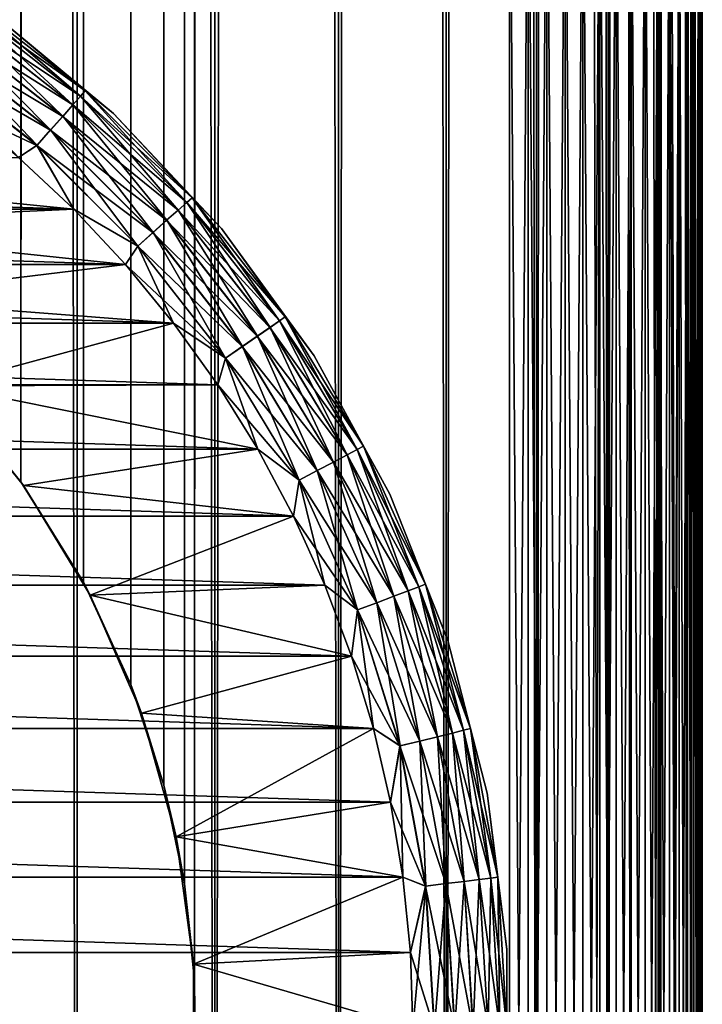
# Model space of a CAD drawing. Extents: x -265 to 265, y 0 to 1027.
# Tile 131 of 256: x 258 to 265, y 20 to 30. Entities that reach past the tile are written whole.
import ezdxf

# ---------------------------------------------------------------- set-up
doc = ezdxf.new("R2010")
doc.units = 0
doc.header["$LTSCALE"] = 65.185185
for name, color, linetype in [('183', 7, 'CONTINUOUS'), ('186', 7, 'CONTINUOUS'), ('190', 7, 'CONTINUOUS'), ('197', 7, 'CONTINUOUS'), ('199', 7, 'CONTINUOUS'), ('247', 7, 'CONTINUOUS'), ('248', 7, 'CONTINUOUS'), ('256', 7, 'CONTINUOUS'), ('257', 7, 'CONTINUOUS'), ('258', 7, 'CONTINUOUS'), ('260', 7, 'CONTINUOUS'), ('264', 7, 'CONTINUOUS'), ('268', 7, 'CONTINUOUS')]:
    doc.layers.add(name, color=color, linetype=linetype)

msp = doc.modelspace()

# ---------------------------------------------------------------- linework, layer by layer
at = {"layer": '183', "color": 7, "linetype": 'CONTINUOUS'}
for points in [[(265, 33, 23), (265, 7, 23), (265, 33, 17), (265, 33, 23)], [(265, 33, 17), (265, 7, 23), (265, 7, 17), (265, 33, 17)]]:
    msp.add_3dface(points, dxfattribs=at)
at = {"layer": '186', "color": 7, "linetype": 'CONTINUOUS'}
for points in [[(-263, 33.3, 15), (263, 33.3, 15), (-263, 6.7, 15), (-263, 33.3, 15)], [(-263, 6.7, 15), (263, 33.3, 15), (263, 6.7, 15), (-263, 6.7, 15)]]:
    msp.add_3dface(points, dxfattribs=at)
at = {"layer": '190', "color": 7, "linetype": 'CONTINUOUS'}
for points in [[(-263, 6.7, 25), (263, 6.7, 25), (-263, 33.3, 25), (-263, 6.7, 25)], [(-263, 33.3, 25), (263, 6.7, 25), (263, 33.3, 25), (-263, 33.3, 25)]]:
    msp.add_3dface(points, dxfattribs=at)
at = {"layer": '197', "color": 7, "linetype": 'CONTINUOUS'}
for points in [[(263, 33.3, 25), (263, 6.7, 25), (263.195, 6.701, 24.991), (263, 33.3, 25)], [(263, 33.3, 25), (263.195, 6.701, 24.991), (263.195, 33.299, 24.991), (263, 33.3, 25)], [(263.195, 6.701, 24.991), (263.387, 6.706, 24.962), (263.195, 33.299, 24.991), (263.195, 6.701, 24.991)], [(263.195, 33.299, 24.991), (263.387, 6.706, 24.962), (263.387, 33.294, 24.962), (263.195, 33.299, 24.991)], [(263.387, 6.706, 24.962), (263.577, 6.713, 24.915), (263.387, 33.294, 24.962), (263.387, 6.706, 24.962)], [(263.387, 33.294, 24.962), (263.577, 6.713, 24.915), (263.577, 33.287, 24.915), (263.387, 33.294, 24.962)], [(263.577, 6.713, 24.915), (263.761, 6.723, 24.85), (263.577, 33.287, 24.915), (263.577, 6.713, 24.915)], [(263.577, 33.287, 24.915), (263.761, 6.723, 24.85), (263.761, 33.277, 24.85), (263.577, 33.287, 24.915)], [(263.761, 6.723, 24.85), (263.938, 6.735, 24.767), (263.761, 33.277, 24.85), (263.761, 6.723, 24.85)], [(263.761, 33.277, 24.85), (263.938, 6.735, 24.767), (263.877, 33.27, 24.797), (263.761, 33.277, 24.85)], [(263.877, 33.27, 24.797), (263.938, 6.735, 24.767), (263.938, 33.265, 24.767), (263.877, 33.27, 24.797)], [(263.938, 6.735, 24.767), (264.106, 6.75, 24.666), (263.938, 33.265, 24.767), (263.938, 6.735, 24.767)], [(263.938, 33.265, 24.767), (264.106, 6.75, 24.666), (264.106, 33.25, 24.666), (263.938, 33.265, 24.767)], [(264.106, 6.75, 24.666), (264.264, 6.767, 24.55), (264.106, 33.25, 24.666), (264.106, 6.75, 24.666)], [(264.106, 33.25, 24.666), (264.264, 6.767, 24.55), (264.235, 33.236, 24.573), (264.106, 33.25, 24.666)], [(264.235, 33.236, 24.573), (264.264, 6.767, 24.55), (264.264, 33.233, 24.55), (264.235, 33.236, 24.573)], [(264.264, 6.767, 24.55), (264.409, 6.787, 24.419), (264.264, 33.233, 24.55), (264.264, 6.767, 24.55)], [(264.264, 33.233, 24.55), (264.409, 6.787, 24.419), (264.409, 33.213, 24.419), (264.264, 33.233, 24.55)], [(264.409, 6.787, 24.419), (264.542, 6.809, 24.274), (264.409, 33.213, 24.419), (264.409, 6.787, 24.419)], [(264.409, 33.213, 24.419), (264.542, 6.809, 24.274), (264.489, 33.2, 24.335), (264.409, 33.213, 24.419)], [(264.489, 33.2, 24.335), (264.542, 6.809, 24.274), (264.542, 33.191, 24.274), (264.489, 33.2, 24.335)], [(264.542, 6.809, 24.274), (264.659, 6.833, 24.116), (264.542, 33.191, 24.274), (264.542, 6.809, 24.274)], [(264.542, 33.191, 24.274), (264.659, 6.833, 24.116), (264.659, 33.167, 24.116), (264.542, 33.191, 24.274)], [(264.659, 6.833, 24.116), (264.761, 6.858, 23.948), (264.659, 33.167, 24.116), (264.659, 6.833, 24.116)], [(264.659, 33.167, 24.116), (264.761, 6.858, 23.948), (264.681, 33.163, 24.084), (264.659, 33.167, 24.116)], [(264.681, 33.163, 24.084), (264.761, 6.858, 23.948), (264.761, 33.142, 23.948), (264.681, 33.163, 24.084)], [(264.761, 6.858, 23.948), (264.846, 6.885, 23.77), (264.761, 33.142, 23.948), (264.761, 6.858, 23.948)], [(264.761, 33.142, 23.948), (264.846, 6.885, 23.77), (264.823, 33.123, 23.822), (264.761, 33.142, 23.948)], [(264.823, 33.123, 23.822), (264.846, 6.885, 23.77), (264.846, 33.115, 23.77), (264.823, 33.123, 23.822)], [(264.846, 6.885, 23.77), (264.913, 6.912, 23.584), (264.846, 33.115, 23.77), (264.846, 6.885, 23.77)], [(264.846, 33.115, 23.77), (264.913, 6.912, 23.584), (264.913, 33.088, 23.584), (264.846, 33.115, 23.77)], [(264.913, 6.912, 23.584), (264.961, 6.941, 23.393), (264.913, 33.088, 23.584), (264.913, 6.912, 23.584)], [(264.913, 33.088, 23.584), (264.961, 6.941, 23.393), (264.922, 33.083, 23.552), (264.913, 33.088, 23.584)], [(264.922, 33.083, 23.552), (264.961, 6.941, 23.393), (264.961, 33.059, 23.393), (264.922, 33.083, 23.552)], [(264.961, 6.941, 23.393), (264.99, 6.97, 23.197), (264.961, 33.059, 23.393), (264.961, 6.941, 23.393)], [(264.961, 33.059, 23.393), (264.99, 6.97, 23.197), (264.981, 33.042, 23.277), (264.961, 33.059, 23.393)], [(264.981, 33.042, 23.277), (264.99, 6.97, 23.197), (264.99, 33.03, 23.197), (264.981, 33.042, 23.277)], [(265, 7, 23), (265, 33, 23), (264.99, 33.03, 23.197), (265, 7, 23)], [(264.99, 6.97, 23.197), (265, 7, 23), (264.99, 33.03, 23.197), (264.99, 6.97, 23.197)]]:
    msp.add_3dface(points, dxfattribs=at)
at = {"layer": '199', "color": 7, "linetype": 'CONTINUOUS'}
for points in [[(263, 6.7, 15), (263, 33.3, 15), (263.195, 33.299, 15.009), (263, 6.7, 15)], [(263, 6.7, 15), (263.195, 33.299, 15.009), (263.195, 6.701, 15.009), (263, 6.7, 15)], [(263.195, 33.299, 15.009), (263.387, 33.294, 15.038), (263.195, 6.701, 15.009), (263.195, 33.299, 15.009)], [(263.195, 6.701, 15.009), (263.387, 33.294, 15.038), (263.387, 6.706, 15.038), (263.195, 6.701, 15.009)], [(263.387, 33.294, 15.038), (263.577, 33.287, 15.085), (263.387, 6.706, 15.038), (263.387, 33.294, 15.038)], [(263.387, 6.706, 15.038), (263.577, 33.287, 15.085), (263.577, 6.713, 15.085), (263.387, 6.706, 15.038)], [(263.577, 33.287, 15.085), (263.761, 33.277, 15.15), (263.577, 6.713, 15.085), (263.577, 33.287, 15.085)], [(263.577, 6.713, 15.085), (263.761, 33.277, 15.15), (263.761, 6.723, 15.15), (263.577, 6.713, 15.085)], [(263.761, 33.277, 15.15), (263.938, 33.265, 15.233), (263.761, 6.723, 15.15), (263.761, 33.277, 15.15)], [(263.761, 6.723, 15.15), (263.938, 33.265, 15.233), (263.877, 6.73, 15.203), (263.761, 6.723, 15.15)], [(263.877, 6.73, 15.203), (263.938, 33.265, 15.233), (263.938, 6.735, 15.233), (263.877, 6.73, 15.203)], [(263.938, 33.265, 15.233), (264.106, 33.25, 15.334), (263.938, 6.735, 15.233), (263.938, 33.265, 15.233)], [(263.938, 6.735, 15.233), (264.106, 33.25, 15.334), (264.106, 6.75, 15.334), (263.938, 6.735, 15.233)], [(264.106, 33.25, 15.334), (264.264, 33.233, 15.45), (264.106, 6.75, 15.334), (264.106, 33.25, 15.334)], [(264.106, 6.75, 15.334), (264.264, 33.233, 15.45), (264.235, 6.764, 15.427), (264.106, 6.75, 15.334)], [(264.235, 6.764, 15.427), (264.264, 33.233, 15.45), (264.264, 6.767, 15.45), (264.235, 6.764, 15.427)], [(264.264, 33.233, 15.45), (264.409, 33.213, 15.581), (264.264, 6.767, 15.45), (264.264, 33.233, 15.45)], [(264.264, 6.767, 15.45), (264.409, 33.213, 15.581), (264.409, 6.787, 15.581), (264.264, 6.767, 15.45)], [(264.409, 33.213, 15.581), (264.542, 33.191, 15.726), (264.409, 6.787, 15.581), (264.409, 33.213, 15.581)], [(264.409, 6.787, 15.581), (264.542, 33.191, 15.726), (264.489, 6.8, 15.665), (264.409, 6.787, 15.581)], [(264.489, 6.8, 15.665), (264.542, 33.191, 15.726), (264.542, 6.809, 15.726), (264.489, 6.8, 15.665)], [(264.542, 33.191, 15.726), (264.659, 33.167, 15.884), (264.542, 6.809, 15.726), (264.542, 33.191, 15.726)], [(264.542, 6.809, 15.726), (264.659, 33.167, 15.884), (264.659, 6.833, 15.884), (264.542, 6.809, 15.726)], [(264.659, 33.167, 15.884), (264.761, 33.142, 16.052), (264.659, 6.833, 15.884), (264.659, 33.167, 15.884)], [(264.659, 6.833, 15.884), (264.761, 33.142, 16.052), (264.681, 6.837, 15.916), (264.659, 6.833, 15.884)], [(264.681, 6.837, 15.916), (264.761, 33.142, 16.052), (264.761, 6.858, 16.052), (264.681, 6.837, 15.916)], [(264.761, 33.142, 16.052), (264.846, 33.115, 16.23), (264.761, 6.858, 16.052), (264.761, 33.142, 16.052)], [(264.761, 6.858, 16.052), (264.846, 33.115, 16.23), (264.823, 6.877, 16.178), (264.761, 6.858, 16.052)], [(264.823, 6.877, 16.178), (264.846, 33.115, 16.23), (264.846, 6.885, 16.23), (264.823, 6.877, 16.178)], [(264.846, 33.115, 16.23), (264.913, 33.088, 16.416), (264.846, 6.885, 16.23), (264.846, 33.115, 16.23)], [(264.846, 6.885, 16.23), (264.913, 33.088, 16.416), (264.913, 6.912, 16.416), (264.846, 6.885, 16.23)], [(264.913, 33.088, 16.416), (264.961, 33.059, 16.607), (264.913, 6.912, 16.416), (264.913, 33.088, 16.416)], [(264.913, 6.912, 16.416), (264.961, 33.059, 16.607), (264.922, 6.917, 16.448), (264.913, 6.912, 16.416)], [(264.922, 6.917, 16.448), (264.961, 33.059, 16.607), (264.961, 6.941, 16.607), (264.922, 6.917, 16.448)], [(264.961, 33.059, 16.607), (264.99, 33.03, 16.803), (264.961, 6.941, 16.607), (264.961, 33.059, 16.607)], [(264.961, 6.941, 16.607), (264.99, 33.03, 16.803), (264.981, 6.958, 16.723), (264.961, 6.941, 16.607)], [(264.981, 6.958, 16.723), (264.99, 33.03, 16.803), (264.99, 6.97, 16.803), (264.981, 6.958, 16.723)], [(264.99, 33.03, 16.803), (265, 33, 17), (264.99, 6.97, 16.803), (264.99, 33.03, 16.803)], [(265, 33, 17), (265, 7, 17), (264.99, 6.97, 16.803), (265, 33, 17)]]:
    msp.add_3dface(points, dxfattribs=at)
at = {"layer": '247', "color": 7, "linetype": 'CONTINUOUS'}
for points in [[(256.971, 1, 13.282), (258.521, 1, 12.345), (256.971, 1019, 13.282), (256.971, 1, 13.282)], [(256.971, 1019, 13.282), (258.521, 1, 12.345), (258.521, 1019, 12.345), (256.971, 1019, 13.282)], [(258.521, 1, 12.345), (259.947, 1, 11.228), (258.521, 1019, 12.345), (258.521, 1, 12.345)], [(258.521, 1019, 12.345), (259.947, 1, 11.228), (259.947, 1019, 11.228), (258.521, 1019, 12.345)], [(259.947, 1, 11.228), (261.228, 1, 9.947), (259.947, 1019, 11.228), (259.947, 1, 11.228)], [(259.947, 1019, 11.228), (261.228, 1, 9.947), (261.228, 1019, 9.947), (259.947, 1019, 11.228)], [(261.228, 1, 9.947), (262.345, 1, 8.521), (261.228, 1019, 9.947), (261.228, 1, 9.947)], [(261.228, 1019, 9.947), (262.345, 1, 8.521), (262.345, 1019, 8.521), (261.228, 1019, 9.947)], [(262.345, 1, 8.521), (263.282, 1, 6.971), (262.345, 1019, 8.521), (262.345, 1, 8.521)], [(262.345, 1019, 8.521), (263.282, 1, 6.971), (263.282, 1019, 6.971), (262.345, 1019, 8.521)], [(263.282, 1, 6.971), (264.025, 1, 5.319), (263.282, 1019, 6.971), (263.282, 1, 6.971)], [(263.282, 1019, 6.971), (264.025, 1, 5.319), (264.025, 1019, 5.319), (263.282, 1019, 6.971)], [(264.025, 1, 5.319), (264.564, 1, 3.59), (264.025, 1019, 5.319), (264.025, 1, 5.319)], [(264.025, 1019, 5.319), (264.564, 1, 3.59), (264.564, 1019, 3.59), (264.025, 1019, 5.319)], [(264.564, 1, 3.59), (264.891, 1, 1.808), (264.564, 1019, 3.59), (264.564, 1, 3.59)], [(264.564, 1019, 3.59), (264.891, 1, 1.808), (264.891, 1019, 1.808), (264.564, 1019, 3.59)], [(264.891, 1, 1.808), (265, 1), (264.891, 1019, 1.808), (264.891, 1, 1.808)], [(264.891, 1019, 1.808), (265, 1), (265, 1019), (264.891, 1019, 1.808)]]:
    msp.add_3dface(points, dxfattribs=at)
at = {"layer": '248', "color": 7, "linetype": 'CONTINUOUS'}
for points in [[(259.737, 999.504, -11.41), (259.947, 1019, -11.228), (259.737, 20.496, -11.41), (259.737, 999.504, -11.41)], [(259.947, 1019, -11.228), (259.947, 1, -11.228), (259.737, 20.496, -11.41), (259.947, 1019, -11.228)], [(261.228, 1, -9.947), (259.947, 1, -11.228), (261.228, 1019, -9.947), (261.228, 1, -9.947)], [(261.228, 1019, -9.947), (259.947, 1, -11.228), (259.947, 1019, -11.228), (261.228, 1019, -9.947)], [(262.345, 1, -8.521), (261.228, 1, -9.947), (262.345, 1019, -8.521), (262.345, 1, -8.521)], [(262.345, 1019, -8.521), (261.228, 1, -9.947), (261.228, 1019, -9.947), (262.345, 1019, -8.521)], [(263.282, 1, -6.971), (262.345, 1, -8.521), (263.282, 1019, -6.971), (263.282, 1, -6.971)], [(263.282, 1019, -6.971), (262.345, 1, -8.521), (262.345, 1019, -8.521), (263.282, 1019, -6.971)], [(264.025, 1, -5.319), (263.282, 1, -6.971), (264.025, 1019, -5.319), (264.025, 1, -5.319)], [(264.025, 1019, -5.319), (263.282, 1, -6.971), (263.282, 1019, -6.971), (264.025, 1019, -5.319)], [(264.564, 1, -3.59), (264.025, 1, -5.319), (264.564, 1019, -3.59), (264.564, 1, -3.59)], [(264.564, 1019, -3.59), (264.025, 1, -5.319), (264.025, 1019, -5.319), (264.564, 1019, -3.59)], [(264.891, 1, -1.808), (264.564, 1, -3.59), (264.891, 1019, -1.808), (264.891, 1, -1.808)], [(264.891, 1019, -1.808), (264.564, 1, -3.59), (264.564, 1019, -3.59), (264.891, 1019, -1.808)], [(265, 1019), (265, 1), (264.891, 1, -1.808), (265, 1019)], [(265, 1019), (264.891, 1, -1.808), (264.891, 1019, -1.808), (265, 1019)], [(259.634, 998.503, -11.497), (259.737, 999.504, -11.41), (259.634, 21.497, -11.497), (259.634, 998.503, -11.497)], [(259.634, 21.497, -11.497), (259.737, 999.504, -11.41), (259.737, 20.496, -11.41), (259.634, 21.497, -11.497)], [(259.419, 997.483, -11.674), (259.634, 998.503, -11.497), (259.419, 22.517, -11.674), (259.419, 997.483, -11.674)], [(259.419, 22.517, -11.674), (259.634, 998.503, -11.497), (259.634, 21.497, -11.497), (259.419, 22.517, -11.674)], [(259.076, 996.437, -11.943), (259.419, 997.483, -11.674), (259.076, 23.563, -11.943), (259.076, 996.437, -11.943)], [(259.076, 23.563, -11.943), (259.419, 997.483, -11.674), (259.419, 22.517, -11.674), (259.076, 23.563, -11.943)], [(258.585, 995.378, -12.3), (259.076, 996.437, -11.943), (258.585, 24.622, -12.3), (258.585, 995.378, -12.3)], [(258.585, 24.622, -12.3), (259.076, 996.437, -11.943), (259.076, 23.563, -11.943), (258.585, 24.622, -12.3)], [(257.938, 994.339, -12.727), (258.585, 995.378, -12.3), (257.938, 25.661, -12.727), (257.938, 994.339, -12.727)], [(257.938, 25.661, -12.727), (258.585, 995.378, -12.3), (258.585, 24.622, -12.3), (257.938, 25.661, -12.727)], [(257.148, 993.369, -13.187), (257.938, 994.339, -12.727), (257.148, 26.631, -13.187), (257.148, 993.369, -13.187)], [(257.148, 26.631, -13.187), (257.938, 994.339, -12.727), (257.938, 25.661, -12.727), (257.148, 26.631, -13.187)], [(259.737, 19.504, -11.41), (259.737, 20.496, -11.41), (259.947, 1, -11.228), (259.737, 19.504, -11.41)]]:
    msp.add_3dface(points, dxfattribs=at)
at = {"layer": '256', "color": 7, "linetype": 'CONTINUOUS'}
for points in [[(257.148, 26.631, -13.187), (257.938, 25.661, -12.727), (257.126, 26.655, -25), (257.148, 26.631, -13.187)], [(257.126, 26.655, -25), (257.938, 25.661, -12.727), (257.965, 25.623, -25), (257.126, 26.655, -25)], [(257.938, 25.661, -12.727), (258.585, 24.622, -12.3), (257.965, 25.623, -25), (257.938, 25.661, -12.727)], [(257.965, 25.623, -25), (258.585, 24.622, -12.3), (258.657, 24.486, -25), (257.965, 25.623, -25)], [(258.585, 24.622, -12.3), (259.076, 23.563, -11.943), (258.657, 24.486, -25), (258.585, 24.622, -12.3)], [(258.657, 24.486, -25), (259.076, 23.563, -11.943), (259.187, 23.265, -25), (258.657, 24.486, -25)], [(259.076, 23.563, -11.943), (259.419, 22.517, -11.674), (259.187, 23.265, -25), (259.076, 23.563, -11.943)], [(259.187, 23.265, -25), (259.419, 22.517, -11.674), (259.546, 21.984, -25), (259.187, 23.265, -25)], [(259.419, 22.517, -11.674), (259.634, 21.497, -11.497), (259.546, 21.984, -25), (259.419, 22.517, -11.674)], [(259.546, 21.984, -25), (259.634, 21.497, -11.497), (259.727, 20.665, -25), (259.546, 21.984, -25)], [(259.634, 21.497, -11.497), (259.737, 20.496, -11.41), (259.727, 20.665, -25), (259.634, 21.497, -11.497)], [(259.737, 20.496, -11.41), (259.737, 19.504, -11.41), (259.727, 20.665, -25), (259.737, 20.496, -11.41)], [(259.727, 20.665, -25), (259.737, 19.504, -11.41), (259.727, 19.335, -25), (259.727, 20.665, -25)]]:
    msp.add_3dface(points, dxfattribs=at)
at = {"layer": '257', "color": 7, "linetype": 'CONTINUOUS'}
for points in [[(257.912, 29.022, -25), (253.884, 28.943, -25), (258.485, 28.485, -25), (257.912, 29.022, -25)], [(253.884, 28.943, -25), (255.066, 28.331, -25), (258.485, 28.485, -25), (253.884, 28.943, -25)], [(258.485, 28.485, -25), (255.066, 28.331, -25), (259.022, 27.912, -25), (258.485, 28.485, -25)], [(255.066, 28.331, -25), (256.153, 27.563, -25), (259.022, 27.912, -25), (255.066, 28.331, -25)], [(259.022, 27.912, -25), (256.153, 27.563, -25), (259.52, 27.305, -25), (259.022, 27.912, -25)], [(256.153, 27.563, -25), (257.126, 26.655, -25), (259.52, 27.305, -25), (256.153, 27.563, -25)], [(259.52, 27.305, -25), (257.126, 26.655, -25), (259.978, 26.667, -25), (259.52, 27.305, -25)], [(259.978, 26.667, -25), (257.126, 26.655, -25), (260.392, 26, -25), (259.978, 26.667, -25)], [(257.126, 26.655, -25), (257.965, 25.623, -25), (260.392, 26, -25), (257.126, 26.655, -25)], [(260.392, 26, -25), (257.965, 25.623, -25), (260.762, 25.307, -25), (260.392, 26, -25)], [(257.965, 25.623, -25), (258.657, 24.486, -25), (260.762, 25.307, -25), (257.965, 25.623, -25)], [(260.762, 25.307, -25), (258.657, 24.486, -25), (261.087, 24.592, -25), (260.762, 25.307, -25)], [(261.087, 24.592, -25), (258.657, 24.486, -25), (261.363, 23.857, -25), (261.087, 24.592, -25)], [(258.657, 24.486, -25), (259.187, 23.265, -25), (261.363, 23.857, -25), (258.657, 24.486, -25)], [(261.363, 23.857, -25), (259.187, 23.265, -25), (261.591, 23.106, -25), (261.363, 23.857, -25)], [(259.187, 23.265, -25), (259.546, 21.984, -25), (261.591, 23.106, -25), (259.187, 23.265, -25)], [(261.591, 23.106, -25), (259.546, 21.984, -25), (261.769, 22.341, -25), (261.591, 23.106, -25)], [(261.769, 22.341, -25), (259.546, 21.984, -25), (261.897, 21.566, -25), (261.769, 22.341, -25)], [(259.546, 21.984, -25), (259.727, 20.665, -25), (261.897, 21.566, -25), (259.546, 21.984, -25)], [(261.897, 21.566, -25), (259.727, 20.665, -25), (261.974, 20.785, -25), (261.897, 21.566, -25)], [(261.974, 20.785, -25), (259.727, 20.665, -25), (262, 20, -25), (261.974, 20.785, -25)], [(259.727, 20.665, -25), (259.727, 19.335, -25), (262, 20, -25), (259.727, 20.665, -25)]]:
    msp.add_3dface(points, dxfattribs=at)
at = {"layer": '258', "color": 7, "linetype": 'CONTINUOUS'}
for points in [[(241.515, 28.485, -75), (242.088, 29.022, -75), (258.485, 28.485, -75), (241.515, 28.485, -75)], [(258.485, 28.485, -75), (242.088, 29.022, -75), (257.912, 29.022, -75), (258.485, 28.485, -75)], [(240.978, 27.912, -75), (241.515, 28.485, -75), (259.022, 27.912, -75), (240.978, 27.912, -75)], [(259.022, 27.912, -75), (241.515, 28.485, -75), (258.485, 28.485, -75), (259.022, 27.912, -75)], [(240.48, 27.305, -75), (240.978, 27.912, -75), (259.52, 27.305, -75), (240.48, 27.305, -75)], [(259.52, 27.305, -75), (240.978, 27.912, -75), (259.022, 27.912, -75), (259.52, 27.305, -75)], [(240.022, 26.667, -75), (240.48, 27.305, -75), (259.978, 26.667, -75), (240.022, 26.667, -75)], [(259.978, 26.667, -75), (240.48, 27.305, -75), (259.52, 27.305, -75), (259.978, 26.667, -75)], [(239.608, 26, -75), (240.022, 26.667, -75), (260.392, 26, -75), (239.608, 26, -75)], [(260.392, 26, -75), (240.022, 26.667, -75), (259.978, 26.667, -75), (260.392, 26, -75)], [(239.238, 25.307, -75), (239.608, 26, -75), (260.762, 25.307, -75), (239.238, 25.307, -75)], [(260.762, 25.307, -75), (239.608, 26, -75), (260.392, 26, -75), (260.762, 25.307, -75)], [(238.913, 24.592, -75), (239.238, 25.307, -75), (261.087, 24.592, -75), (238.913, 24.592, -75)], [(261.087, 24.592, -75), (239.238, 25.307, -75), (260.762, 25.307, -75), (261.087, 24.592, -75)], [(238.637, 23.857, -75), (238.913, 24.592, -75), (261.363, 23.857, -75), (238.637, 23.857, -75)], [(261.363, 23.857, -75), (238.913, 24.592, -75), (261.087, 24.592, -75), (261.363, 23.857, -75)], [(238.409, 23.106, -75), (238.637, 23.857, -75), (261.591, 23.106, -75), (238.409, 23.106, -75)], [(261.591, 23.106, -75), (238.637, 23.857, -75), (261.363, 23.857, -75), (261.591, 23.106, -75)], [(238.231, 22.341, -75), (238.409, 23.106, -75), (261.769, 22.341, -75), (238.231, 22.341, -75)], [(261.769, 22.341, -75), (238.409, 23.106, -75), (261.591, 23.106, -75), (261.769, 22.341, -75)], [(238.103, 21.566, -75), (238.231, 22.341, -75), (261.897, 21.566, -75), (238.103, 21.566, -75)], [(261.897, 21.566, -75), (238.231, 22.341, -75), (261.769, 22.341, -75), (261.897, 21.566, -75)], [(238.026, 20.785, -75), (238.103, 21.566, -75), (261.974, 20.785, -75), (238.026, 20.785, -75)], [(261.974, 20.785, -75), (238.103, 21.566, -75), (261.897, 21.566, -75), (261.974, 20.785, -75)], [(238, 20, -75), (238.026, 20.785, -75), (262, 20, -75), (238, 20, -75)], [(262, 20, -75), (238.026, 20.785, -75), (261.974, 20.785, -75), (262, 20, -75)]]:
    msp.add_3dface(points, dxfattribs=at)
at = {"layer": '260', "color": 7, "linetype": 'CONTINUOUS'}
for points in [[(258.899, 29.477, -74), (257.641, 30.517, -74), (258.899, 29.477, -26), (258.899, 29.477, -74)], [(258.899, 29.477, -26), (257.641, 30.517, -74), (257.641, 30.517, -26), (258.899, 29.477, -26)], [(260.017, 28.287, -74), (258.899, 29.477, -74), (260.017, 28.287, -26), (260.017, 28.287, -74)], [(260.017, 28.287, -26), (258.899, 29.477, -74), (258.899, 29.477, -26), (260.017, 28.287, -26)], [(260.976, 26.966, -74), (260.017, 28.287, -74), (260.976, 26.966, -26), (260.976, 26.966, -74)], [(260.976, 26.966, -26), (260.017, 28.287, -74), (260.017, 28.287, -26), (260.976, 26.966, -26)], [(261.763, 25.535, -74), (260.976, 26.966, -74), (261.763, 25.535, -26), (261.763, 25.535, -74)], [(261.763, 25.535, -26), (260.976, 26.966, -74), (260.976, 26.966, -26), (261.763, 25.535, -26)], [(262.364, 24.017, -74), (261.763, 25.535, -74), (262.364, 24.017, -26), (262.364, 24.017, -74)], [(262.364, 24.017, -26), (261.763, 25.535, -74), (261.763, 25.535, -26), (262.364, 24.017, -26)], [(262.77, 22.436, -74), (262.364, 24.017, -74), (262.77, 22.436, -26), (262.77, 22.436, -74)], [(262.77, 22.436, -26), (262.364, 24.017, -74), (262.364, 24.017, -26), (262.77, 22.436, -26)], [(262.974, 20.816, -74), (262.77, 22.436, -74), (262.974, 20.816, -26), (262.974, 20.816, -74)], [(262.974, 20.816, -26), (262.77, 22.436, -74), (262.77, 22.436, -26), (262.974, 20.816, -26)], [(262.974, 19.184, -74), (262.974, 20.816, -74), (262.974, 19.184, -26), (262.974, 19.184, -74)], [(262.974, 19.184, -26), (262.974, 20.816, -74), (262.974, 20.816, -26), (262.974, 19.184, -26)]]:
    msp.add_3dface(points, dxfattribs=at)
at = {"layer": '264', "color": 7, "linetype": 'CONTINUOUS'}
for points in [[(258.555, 29.656, -74.434), (257.261, 30.519, -74.624), (257.329, 30.617, -74.434), (258.555, 29.656, -74.434)], [(258.604, 29.712, -74.223), (257.329, 30.617, -74.434), (257.371, 30.678, -74.223), (258.604, 29.712, -74.223)], [(258.555, 29.656, -74.434), (257.329, 30.617, -74.434), (258.604, 29.712, -74.223), (258.555, 29.656, -74.434)], [(257.641, 30.517, -74), (258.604, 29.712, -74.223), (257.371, 30.678, -74.223), (257.641, 30.517, -74)], [(258.476, 29.567, -74.624), (257.171, 30.388, -74.782), (257.261, 30.519, -74.624), (258.476, 29.567, -74.624)], [(258.476, 29.567, -74.624), (257.261, 30.519, -74.624), (258.555, 29.656, -74.434), (258.476, 29.567, -74.624)], [(257.641, 30.517, -74), (258.899, 29.477, -74), (258.604, 29.712, -74.223), (257.641, 30.517, -74)], [(258.371, 29.448, -74.782), (257.063, 30.232, -74.901), (257.171, 30.388, -74.782), (258.371, 29.448, -74.782)], [(258.371, 29.448, -74.782), (257.171, 30.388, -74.782), (258.476, 29.567, -74.624), (258.371, 29.448, -74.782)], [(258.245, 29.306, -74.901), (256.943, 30.058, -74.975), (257.063, 30.232, -74.901), (258.245, 29.306, -74.901)], [(258.245, 29.306, -74.901), (257.063, 30.232, -74.901), (258.371, 29.448, -74.782), (258.245, 29.306, -74.901)], [(258.104, 29.148, -74.975), (257.305, 29.52, -75), (256.943, 30.058, -74.975), (258.104, 29.148, -74.975)], [(258.104, 29.148, -74.975), (256.943, 30.058, -74.975), (258.245, 29.306, -74.901), (258.104, 29.148, -74.975)], [(259.712, 28.604, -74.223), (258.555, 29.656, -74.434), (258.604, 29.712, -74.223), (259.712, 28.604, -74.223)], [(258.899, 29.477, -74), (259.712, 28.604, -74.223), (258.604, 29.712, -74.223), (258.899, 29.477, -74)], [(259.656, 28.555, -74.434), (258.476, 29.567, -74.624), (258.555, 29.656, -74.434), (259.656, 28.555, -74.434)], [(259.656, 28.555, -74.434), (258.555, 29.656, -74.434), (259.712, 28.604, -74.223), (259.656, 28.555, -74.434)], [(257.912, 29.022, -75), (257.305, 29.52, -75), (258.104, 29.148, -74.975), (257.912, 29.022, -75)], [(259.567, 28.476, -74.624), (258.371, 29.448, -74.782), (258.476, 29.567, -74.624), (259.567, 28.476, -74.624)], [(259.567, 28.476, -74.624), (258.476, 29.567, -74.624), (259.656, 28.555, -74.434), (259.567, 28.476, -74.624)], [(259.448, 28.371, -74.782), (258.245, 29.306, -74.901), (258.371, 29.448, -74.782), (259.448, 28.371, -74.782)], [(259.448, 28.371, -74.782), (258.371, 29.448, -74.782), (259.567, 28.476, -74.624), (259.448, 28.371, -74.782)], [(258.899, 29.477, -74), (260.017, 28.287, -74), (259.712, 28.604, -74.223), (258.899, 29.477, -74)], [(259.306, 28.245, -74.901), (258.104, 29.148, -74.975), (258.245, 29.306, -74.901), (259.306, 28.245, -74.901)], [(259.306, 28.245, -74.901), (258.245, 29.306, -74.901), (259.448, 28.371, -74.782), (259.306, 28.245, -74.901)], [(258.485, 28.485, -75), (257.912, 29.022, -75), (258.104, 29.148, -74.975), (258.485, 28.485, -75)], [(259.148, 28.104, -74.975), (258.485, 28.485, -75), (258.104, 29.148, -74.975), (259.148, 28.104, -74.975)], [(259.148, 28.104, -74.975), (258.104, 29.148, -74.975), (259.306, 28.245, -74.901), (259.148, 28.104, -74.975)], [(260.678, 27.371, -74.223), (259.656, 28.555, -74.434), (259.712, 28.604, -74.223), (260.678, 27.371, -74.223)], [(260.017, 28.287, -74), (260.678, 27.371, -74.223), (259.712, 28.604, -74.223), (260.017, 28.287, -74)], [(259.022, 27.912, -75), (258.485, 28.485, -75), (259.148, 28.104, -74.975), (259.022, 27.912, -75)], [(260.519, 27.261, -74.624), (259.448, 28.371, -74.782), (259.567, 28.476, -74.624), (260.519, 27.261, -74.624)], [(260.617, 27.329, -74.434), (259.567, 28.476, -74.624), (259.656, 28.555, -74.434), (260.617, 27.329, -74.434)], [(260.519, 27.261, -74.624), (259.567, 28.476, -74.624), (260.617, 27.329, -74.434), (260.519, 27.261, -74.624)], [(260.617, 27.329, -74.434), (259.656, 28.555, -74.434), (260.678, 27.371, -74.223), (260.617, 27.329, -74.434)], [(260.388, 27.171, -74.782), (259.306, 28.245, -74.901), (259.448, 28.371, -74.782), (260.388, 27.171, -74.782)], [(260.388, 27.171, -74.782), (259.448, 28.371, -74.782), (260.519, 27.261, -74.624), (260.388, 27.171, -74.782)], [(260.017, 28.287, -74), (260.976, 26.966, -74), (260.678, 27.371, -74.223), (260.017, 28.287, -74)], [(260.232, 27.063, -74.901), (259.148, 28.104, -74.975), (259.306, 28.245, -74.901), (260.232, 27.063, -74.901)], [(260.232, 27.063, -74.901), (259.306, 28.245, -74.901), (260.388, 27.171, -74.782), (260.232, 27.063, -74.901)], [(260.058, 26.943, -74.975), (259.022, 27.912, -75), (259.148, 28.104, -74.975), (260.058, 26.943, -74.975)], [(260.058, 26.943, -74.975), (259.148, 28.104, -74.975), (260.232, 27.063, -74.901), (260.058, 26.943, -74.975)], [(259.52, 27.305, -75), (259.022, 27.912, -75), (260.058, 26.943, -74.975), (259.52, 27.305, -75)], [(261.489, 26.03, -74.223), (260.617, 27.329, -74.434), (260.678, 27.371, -74.223), (261.489, 26.03, -74.223)], [(260.976, 26.966, -74), (261.489, 26.03, -74.223), (260.678, 27.371, -74.223), (260.976, 26.966, -74)], [(259.978, 26.667, -75), (259.52, 27.305, -75), (260.058, 26.943, -74.975), (259.978, 26.667, -75)], [(261.318, 25.94, -74.624), (260.388, 27.171, -74.782), (260.519, 27.261, -74.624), (261.318, 25.94, -74.624)], [(261.423, 25.995, -74.434), (260.519, 27.261, -74.624), (260.617, 27.329, -74.434), (261.423, 25.995, -74.434)], [(261.318, 25.94, -74.624), (260.519, 27.261, -74.624), (261.423, 25.995, -74.434), (261.318, 25.94, -74.624)], [(261.423, 25.995, -74.434), (260.617, 27.329, -74.434), (261.489, 26.03, -74.223), (261.423, 25.995, -74.434)], [(261.177, 25.866, -74.782), (260.232, 27.063, -74.901), (260.388, 27.171, -74.782), (261.177, 25.866, -74.782)], [(261.177, 25.866, -74.782), (260.388, 27.171, -74.782), (261.318, 25.94, -74.624), (261.177, 25.866, -74.782)], [(261.009, 25.778, -74.901), (260.058, 26.943, -74.975), (260.232, 27.063, -74.901), (261.009, 25.778, -74.901)], [(261.009, 25.778, -74.901), (260.232, 27.063, -74.901), (261.177, 25.866, -74.782), (261.009, 25.778, -74.901)], [(260.822, 25.68, -74.975), (259.978, 26.667, -75), (260.058, 26.943, -74.975), (260.822, 25.68, -74.975)], [(260.822, 25.68, -74.975), (260.058, 26.943, -74.975), (261.009, 25.778, -74.901), (260.822, 25.68, -74.975)], [(260.976, 26.966, -74), (261.763, 25.535, -74), (261.489, 26.03, -74.223), (260.976, 26.966, -74)], [(260.392, 26, -75), (259.978, 26.667, -75), (260.822, 25.68, -74.975), (260.392, 26, -75)], [(262.132, 24.601, -74.223), (261.423, 25.995, -74.434), (261.489, 26.03, -74.223), (262.132, 24.601, -74.223)], [(261.763, 25.535, -74), (262.132, 24.601, -74.223), (261.489, 26.03, -74.223), (261.763, 25.535, -74)], [(260.762, 25.307, -75), (260.392, 26, -75), (260.822, 25.68, -74.975), (260.762, 25.307, -75)], [(261.951, 24.532, -74.624), (261.177, 25.866, -74.782), (261.318, 25.94, -74.624), (261.951, 24.532, -74.624)], [(262.063, 24.575, -74.434), (261.318, 25.94, -74.624), (261.423, 25.995, -74.434), (262.063, 24.575, -74.434)], [(261.951, 24.532, -74.624), (261.318, 25.94, -74.624), (262.063, 24.575, -74.434), (261.951, 24.532, -74.624)], [(262.063, 24.575, -74.434), (261.423, 25.995, -74.434), (262.132, 24.601, -74.223), (262.063, 24.575, -74.434)], [(261.803, 24.476, -74.782), (261.009, 25.778, -74.901), (261.177, 25.866, -74.782), (261.803, 24.476, -74.782)], [(261.803, 24.476, -74.782), (261.177, 25.866, -74.782), (261.951, 24.532, -74.624), (261.803, 24.476, -74.782)], [(261.625, 24.409, -74.901), (260.822, 25.68, -74.975), (261.009, 25.778, -74.901), (261.625, 24.409, -74.901)], [(261.625, 24.409, -74.901), (261.009, 25.778, -74.901), (261.803, 24.476, -74.782), (261.625, 24.409, -74.901)], [(261.427, 24.334, -74.975), (260.762, 25.307, -75), (260.822, 25.68, -74.975), (261.427, 24.334, -74.975)], [(261.427, 24.334, -74.975), (260.822, 25.68, -74.975), (261.625, 24.409, -74.901), (261.427, 24.334, -74.975)], [(261.763, 25.535, -74), (262.364, 24.017, -74), (262.132, 24.601, -74.223), (261.763, 25.535, -74)], [(261.087, 24.592, -75), (260.762, 25.307, -75), (261.427, 24.334, -74.975), (261.087, 24.592, -75)], [(261.363, 23.857, -75), (261.087, 24.592, -75), (261.427, 24.334, -74.975), (261.363, 23.857, -75)], [(262.598, 23.105, -74.223), (262.063, 24.575, -74.434), (262.132, 24.601, -74.223), (262.598, 23.105, -74.223)], [(262.364, 24.017, -74), (262.598, 23.105, -74.223), (262.132, 24.601, -74.223), (262.364, 24.017, -74)], [(262.41, 23.059, -74.624), (261.803, 24.476, -74.782), (261.951, 24.532, -74.624), (262.41, 23.059, -74.624)], [(262.526, 23.087, -74.434), (261.951, 24.532, -74.624), (262.063, 24.575, -74.434), (262.526, 23.087, -74.434)], [(262.41, 23.059, -74.624), (261.951, 24.532, -74.624), (262.526, 23.087, -74.434), (262.41, 23.059, -74.624)], [(262.526, 23.087, -74.434), (262.063, 24.575, -74.434), (262.598, 23.105, -74.223), (262.526, 23.087, -74.434)], [(262.072, 22.975, -74.901), (261.427, 24.334, -74.975), (261.625, 24.409, -74.901), (262.072, 22.975, -74.901)], [(262.256, 23.021, -74.782), (261.625, 24.409, -74.901), (261.803, 24.476, -74.782), (262.256, 23.021, -74.782)], [(262.072, 22.975, -74.901), (261.625, 24.409, -74.901), (262.256, 23.021, -74.782), (262.072, 22.975, -74.901)], [(262.256, 23.021, -74.782), (261.803, 24.476, -74.782), (262.41, 23.059, -74.624), (262.256, 23.021, -74.782)], [(261.866, 22.925, -74.975), (261.363, 23.857, -75), (261.427, 24.334, -74.975), (261.866, 22.925, -74.975)], [(261.866, 22.925, -74.975), (261.427, 24.334, -74.975), (262.072, 22.975, -74.901), (261.866, 22.925, -74.975)], [(262.364, 24.017, -74), (262.77, 22.436, -74), (262.598, 23.105, -74.223), (262.364, 24.017, -74)], [(261.591, 23.106, -75), (261.363, 23.857, -75), (261.866, 22.925, -74.975), (261.591, 23.106, -75)], [(261.769, 22.341, -75), (261.591, 23.106, -75), (261.866, 22.925, -74.975), (261.769, 22.341, -75)], [(262.688, 21.541, -74.624), (262.256, 23.021, -74.782), (262.41, 23.059, -74.624), (262.688, 21.541, -74.624)], [(262.807, 21.555, -74.434), (262.41, 23.059, -74.624), (262.526, 23.087, -74.434), (262.807, 21.555, -74.434)], [(262.688, 21.541, -74.624), (262.41, 23.059, -74.624), (262.807, 21.555, -74.434), (262.688, 21.541, -74.624)], [(262.88, 21.564, -74.223), (262.526, 23.087, -74.434), (262.598, 23.105, -74.223), (262.88, 21.564, -74.223)], [(262.807, 21.555, -74.434), (262.526, 23.087, -74.434), (262.88, 21.564, -74.223), (262.807, 21.555, -74.434)], [(262.77, 22.436, -74), (262.88, 21.564, -74.223), (262.598, 23.105, -74.223), (262.77, 22.436, -74)], [(262.342, 21.499, -74.901), (261.866, 22.925, -74.975), (262.072, 22.975, -74.901), (262.342, 21.499, -74.901)], [(262.531, 21.522, -74.782), (262.072, 22.975, -74.901), (262.256, 23.021, -74.782), (262.531, 21.522, -74.782)], [(262.342, 21.499, -74.901), (262.072, 22.975, -74.901), (262.531, 21.522, -74.782), (262.342, 21.499, -74.901)], [(262.531, 21.522, -74.782), (262.256, 23.021, -74.782), (262.688, 21.541, -74.624), (262.531, 21.522, -74.782)], [(262.132, 21.473, -74.975), (261.769, 22.341, -75), (261.866, 22.925, -74.975), (262.132, 21.473, -74.975)], [(262.132, 21.473, -74.975), (261.866, 22.925, -74.975), (262.342, 21.499, -74.901), (262.132, 21.473, -74.975)], [(262.77, 22.436, -74), (262.974, 20.816, -74), (262.88, 21.564, -74.223), (262.77, 22.436, -74)], [(261.897, 21.566, -75), (261.769, 22.341, -75), (262.132, 21.473, -74.975), (261.897, 21.566, -75)], [(261.974, 20.785, -75), (261.897, 21.566, -75), (262.132, 21.473, -74.975), (261.974, 20.785, -75)], [(262.782, 20, -74.624), (262.531, 21.522, -74.782), (262.688, 21.541, -74.624), (262.782, 20, -74.624)], [(262.901, 20, -74.434), (262.688, 21.541, -74.624), (262.807, 21.555, -74.434), (262.901, 20, -74.434)], [(262.782, 20, -74.624), (262.688, 21.541, -74.624), (262.901, 20, -74.434), (262.782, 20, -74.624)], [(262.975, 20, -74.223), (262.807, 21.555, -74.434), (262.88, 21.564, -74.223), (262.975, 20, -74.223)], [(262.901, 20, -74.434), (262.807, 21.555, -74.434), (262.975, 20, -74.223), (262.901, 20, -74.434)], [(262.974, 20.816, -74), (262.975, 20, -74.223), (262.88, 21.564, -74.223), (262.974, 20.816, -74)], [(262.221, 20, -74.975), (261.974, 20.785, -75), (262.132, 21.473, -74.975), (262.221, 20, -74.975)], [(262.433, 20, -74.901), (262.132, 21.473, -74.975), (262.342, 21.499, -74.901), (262.433, 20, -74.901)], [(262.221, 20, -74.975), (262.132, 21.473, -74.975), (262.433, 20, -74.901), (262.221, 20, -74.975)], [(262.623, 20, -74.782), (262.342, 21.499, -74.901), (262.531, 21.522, -74.782), (262.623, 20, -74.782)], [(262.433, 20, -74.901), (262.342, 21.499, -74.901), (262.623, 20, -74.782), (262.433, 20, -74.901)], [(262.623, 20, -74.782), (262.531, 21.522, -74.782), (262.782, 20, -74.624), (262.623, 20, -74.782)], [(262.974, 20.816, -74), (262.974, 19.184, -74), (262.975, 20, -74.223), (262.974, 20.816, -74)], [(262, 20, -75), (261.974, 20.785, -75), (262.221, 20, -74.975), (262, 20, -75)]]:
    msp.add_3dface(points, dxfattribs=at)
at = {"layer": '268', "color": 7, "linetype": 'CONTINUOUS'}
for points in [[(257.261, 30.52, -25.377), (258.476, 29.568, -25.377), (257.329, 30.618, -25.567), (257.261, 30.52, -25.377)], [(257.329, 30.618, -25.567), (258.555, 29.657, -25.567), (257.371, 30.678, -25.779), (257.329, 30.618, -25.567)], [(257.329, 30.618, -25.567), (258.476, 29.568, -25.377), (258.555, 29.657, -25.567), (257.329, 30.618, -25.567)], [(257.641, 30.517, -26), (257.371, 30.678, -25.779), (258.604, 29.712, -25.779), (257.641, 30.517, -26)], [(257.371, 30.678, -25.779), (258.555, 29.657, -25.567), (258.604, 29.712, -25.779), (257.371, 30.678, -25.779)], [(257.171, 30.389, -25.218), (258.371, 29.449, -25.218), (257.261, 30.52, -25.377), (257.171, 30.389, -25.218)], [(257.261, 30.52, -25.377), (258.371, 29.449, -25.218), (258.476, 29.568, -25.377), (257.261, 30.52, -25.377)], [(258.899, 29.477, -26), (257.641, 30.517, -26), (258.604, 29.712, -25.779), (258.899, 29.477, -26)], [(257.063, 30.233, -25.099), (258.245, 29.307, -25.099), (257.171, 30.389, -25.218), (257.063, 30.233, -25.099)], [(257.171, 30.389, -25.218), (258.245, 29.307, -25.099), (258.371, 29.449, -25.218), (257.171, 30.389, -25.218)], [(256.943, 30.059, -25.025), (258.105, 29.149, -25.025), (257.063, 30.233, -25.099), (256.943, 30.059, -25.025)], [(257.063, 30.233, -25.099), (258.105, 29.149, -25.025), (258.245, 29.307, -25.099), (257.063, 30.233, -25.099)], [(256.943, 30.059, -25.025), (257.912, 29.022, -25), (258.105, 29.149, -25.025), (256.943, 30.059, -25.025)], [(258.555, 29.657, -25.567), (259.657, 28.555, -25.567), (258.604, 29.712, -25.779), (258.555, 29.657, -25.567)], [(258.899, 29.477, -26), (258.604, 29.712, -25.779), (259.712, 28.604, -25.779), (258.899, 29.477, -26)], [(258.604, 29.712, -25.779), (259.657, 28.555, -25.567), (259.712, 28.604, -25.779), (258.604, 29.712, -25.779)], [(258.476, 29.568, -25.377), (259.568, 28.476, -25.377), (258.555, 29.657, -25.567), (258.476, 29.568, -25.377)], [(258.555, 29.657, -25.567), (259.568, 28.476, -25.377), (259.657, 28.555, -25.567), (258.555, 29.657, -25.567)], [(258.371, 29.449, -25.218), (259.449, 28.371, -25.218), (258.476, 29.568, -25.377), (258.371, 29.449, -25.218)], [(258.476, 29.568, -25.377), (259.449, 28.371, -25.218), (259.568, 28.476, -25.377), (258.476, 29.568, -25.377)], [(258.245, 29.307, -25.099), (259.307, 28.245, -25.099), (258.371, 29.449, -25.218), (258.245, 29.307, -25.099)], [(258.371, 29.449, -25.218), (259.307, 28.245, -25.099), (259.449, 28.371, -25.218), (258.371, 29.449, -25.218)], [(260.017, 28.287, -26), (258.899, 29.477, -26), (259.712, 28.604, -25.779), (260.017, 28.287, -26)], [(258.105, 29.149, -25.025), (259.149, 28.105, -25.025), (258.245, 29.307, -25.099), (258.105, 29.149, -25.025)], [(258.245, 29.307, -25.099), (259.149, 28.105, -25.025), (259.307, 28.245, -25.099), (258.245, 29.307, -25.099)], [(257.912, 29.022, -25), (258.485, 28.485, -25), (258.105, 29.149, -25.025), (257.912, 29.022, -25)], [(258.105, 29.149, -25.025), (258.485, 28.485, -25), (259.149, 28.105, -25.025), (258.105, 29.149, -25.025)], [(259.657, 28.555, -25.567), (260.618, 27.329, -25.567), (259.712, 28.604, -25.779), (259.657, 28.555, -25.567)], [(260.017, 28.287, -26), (259.712, 28.604, -25.779), (260.678, 27.371, -25.779), (260.017, 28.287, -26)], [(259.712, 28.604, -25.779), (260.618, 27.329, -25.567), (260.678, 27.371, -25.779), (259.712, 28.604, -25.779)], [(258.485, 28.485, -25), (259.022, 27.912, -25), (259.149, 28.105, -25.025), (258.485, 28.485, -25)], [(259.449, 28.371, -25.218), (260.389, 27.171, -25.218), (259.568, 28.476, -25.377), (259.449, 28.371, -25.218)], [(259.568, 28.476, -25.377), (260.52, 27.261, -25.377), (259.657, 28.555, -25.567), (259.568, 28.476, -25.377)], [(259.568, 28.476, -25.377), (260.389, 27.171, -25.218), (260.52, 27.261, -25.377), (259.568, 28.476, -25.377)], [(259.657, 28.555, -25.567), (260.52, 27.261, -25.377), (260.618, 27.329, -25.567), (259.657, 28.555, -25.567)], [(259.307, 28.245, -25.099), (260.233, 27.063, -25.099), (259.449, 28.371, -25.218), (259.307, 28.245, -25.099)], [(259.449, 28.371, -25.218), (260.233, 27.063, -25.099), (260.389, 27.171, -25.218), (259.449, 28.371, -25.218)], [(260.976, 26.966, -26), (260.017, 28.287, -26), (260.678, 27.371, -25.779), (260.976, 26.966, -26)], [(259.149, 28.105, -25.025), (260.059, 26.943, -25.025), (259.307, 28.245, -25.099), (259.149, 28.105, -25.025)], [(259.307, 28.245, -25.099), (260.059, 26.943, -25.025), (260.233, 27.063, -25.099), (259.307, 28.245, -25.099)], [(259.022, 27.912, -25), (259.52, 27.305, -25), (259.149, 28.105, -25.025), (259.022, 27.912, -25)], [(259.149, 28.105, -25.025), (259.52, 27.305, -25), (260.059, 26.943, -25.025), (259.149, 28.105, -25.025)], [(260.618, 27.329, -25.567), (261.424, 25.996, -25.567), (260.678, 27.371, -25.779), (260.618, 27.329, -25.567)], [(260.976, 26.966, -26), (260.678, 27.371, -25.779), (261.489, 26.03, -25.779), (260.976, 26.966, -26)], [(260.678, 27.371, -25.779), (261.424, 25.996, -25.567), (261.489, 26.03, -25.779), (260.678, 27.371, -25.779)], [(259.52, 27.305, -25), (259.978, 26.667, -25), (260.059, 26.943, -25.025), (259.52, 27.305, -25)], [(260.389, 27.171, -25.218), (261.178, 25.867, -25.218), (260.52, 27.261, -25.377), (260.389, 27.171, -25.218)], [(260.52, 27.261, -25.377), (261.318, 25.94, -25.377), (260.618, 27.329, -25.567), (260.52, 27.261, -25.377)], [(260.52, 27.261, -25.377), (261.178, 25.867, -25.218), (261.318, 25.94, -25.377), (260.52, 27.261, -25.377)], [(260.618, 27.329, -25.567), (261.318, 25.94, -25.377), (261.424, 25.996, -25.567), (260.618, 27.329, -25.567)], [(260.233, 27.063, -25.099), (261.01, 25.778, -25.099), (260.389, 27.171, -25.218), (260.233, 27.063, -25.099)], [(260.389, 27.171, -25.218), (261.01, 25.778, -25.099), (261.178, 25.867, -25.218), (260.389, 27.171, -25.218)], [(260.059, 26.943, -25.025), (260.823, 25.68, -25.025), (260.233, 27.063, -25.099), (260.059, 26.943, -25.025)], [(260.233, 27.063, -25.099), (260.823, 25.68, -25.025), (261.01, 25.778, -25.099), (260.233, 27.063, -25.099)], [(259.978, 26.667, -25), (260.392, 26, -25), (260.059, 26.943, -25.025), (259.978, 26.667, -25)], [(260.059, 26.943, -25.025), (260.392, 26, -25), (260.823, 25.68, -25.025), (260.059, 26.943, -25.025)], [(261.763, 25.535, -26), (260.976, 26.966, -26), (261.489, 26.03, -25.779), (261.763, 25.535, -26)], [(261.424, 25.996, -25.567), (262.063, 24.575, -25.567), (261.489, 26.03, -25.779), (261.424, 25.996, -25.567)], [(261.763, 25.535, -26), (261.489, 26.03, -25.779), (262.132, 24.601, -25.779), (261.763, 25.535, -26)], [(261.489, 26.03, -25.779), (262.063, 24.575, -25.567), (262.132, 24.601, -25.779), (261.489, 26.03, -25.779)], [(260.392, 26, -25), (260.762, 25.307, -25), (260.823, 25.68, -25.025), (260.392, 26, -25)], [(261.178, 25.867, -25.218), (261.803, 24.476, -25.218), (261.318, 25.94, -25.377), (261.178, 25.867, -25.218)], [(261.318, 25.94, -25.377), (261.952, 24.533, -25.377), (261.424, 25.996, -25.567), (261.318, 25.94, -25.377)], [(261.318, 25.94, -25.377), (261.803, 24.476, -25.218), (261.952, 24.533, -25.377), (261.318, 25.94, -25.377)], [(261.424, 25.996, -25.567), (261.952, 24.533, -25.377), (262.063, 24.575, -25.567), (261.424, 25.996, -25.567)], [(261.01, 25.778, -25.099), (261.626, 24.409, -25.099), (261.178, 25.867, -25.218), (261.01, 25.778, -25.099)], [(261.178, 25.867, -25.218), (261.626, 24.409, -25.099), (261.803, 24.476, -25.218), (261.178, 25.867, -25.218)], [(260.823, 25.68, -25.025), (261.428, 24.334, -25.025), (261.01, 25.778, -25.099), (260.823, 25.68, -25.025)], [(261.01, 25.778, -25.099), (261.428, 24.334, -25.025), (261.626, 24.409, -25.099), (261.01, 25.778, -25.099)], [(260.762, 25.307, -25), (261.087, 24.592, -25), (260.823, 25.68, -25.025), (260.762, 25.307, -25)], [(260.823, 25.68, -25.025), (261.087, 24.592, -25), (261.428, 24.334, -25.025), (260.823, 25.68, -25.025)], [(262.364, 24.017, -26), (261.763, 25.535, -26), (262.132, 24.601, -25.779), (262.364, 24.017, -26)], [(261.087, 24.592, -25), (261.363, 23.857, -25), (261.428, 24.334, -25.025), (261.087, 24.592, -25)], [(262.063, 24.575, -25.567), (262.526, 23.087, -25.567), (262.132, 24.601, -25.779), (262.063, 24.575, -25.567)], [(262.364, 24.017, -26), (262.132, 24.601, -25.779), (262.598, 23.105, -25.779), (262.364, 24.017, -26)], [(262.132, 24.601, -25.779), (262.526, 23.087, -25.567), (262.598, 23.105, -25.779), (262.132, 24.601, -25.779)], [(261.803, 24.476, -25.218), (262.257, 23.021, -25.218), (261.952, 24.533, -25.377), (261.803, 24.476, -25.218)], [(261.952, 24.533, -25.377), (262.411, 23.059, -25.377), (262.063, 24.575, -25.567), (261.952, 24.533, -25.377)], [(261.952, 24.533, -25.377), (262.257, 23.021, -25.218), (262.411, 23.059, -25.377), (261.952, 24.533, -25.377)], [(262.063, 24.575, -25.567), (262.411, 23.059, -25.377), (262.526, 23.087, -25.567), (262.063, 24.575, -25.567)], [(261.428, 24.334, -25.025), (261.867, 22.925, -25.025), (261.626, 24.409, -25.099), (261.428, 24.334, -25.025)], [(261.626, 24.409, -25.099), (262.073, 22.976, -25.099), (261.803, 24.476, -25.218), (261.626, 24.409, -25.099)], [(261.626, 24.409, -25.099), (261.867, 22.925, -25.025), (262.073, 22.976, -25.099), (261.626, 24.409, -25.099)], [(261.803, 24.476, -25.218), (262.073, 22.976, -25.099), (262.257, 23.021, -25.218), (261.803, 24.476, -25.218)], [(261.363, 23.857, -25), (261.591, 23.106, -25), (261.428, 24.334, -25.025), (261.363, 23.857, -25)], [(261.428, 24.334, -25.025), (261.591, 23.106, -25), (261.867, 22.925, -25.025), (261.428, 24.334, -25.025)], [(262.77, 22.436, -26), (262.364, 24.017, -26), (262.598, 23.105, -25.779), (262.77, 22.436, -26)], [(261.591, 23.106, -25), (261.769, 22.341, -25), (261.867, 22.925, -25.025), (261.591, 23.106, -25)], [(262.257, 23.021, -25.218), (262.532, 21.522, -25.218), (262.411, 23.059, -25.377), (262.257, 23.021, -25.218)], [(262.411, 23.059, -25.377), (262.689, 21.541, -25.377), (262.526, 23.087, -25.567), (262.411, 23.059, -25.377)], [(262.411, 23.059, -25.377), (262.532, 21.522, -25.218), (262.689, 21.541, -25.377), (262.411, 23.059, -25.377)], [(262.526, 23.087, -25.567), (262.807, 21.555, -25.567), (262.598, 23.105, -25.779), (262.526, 23.087, -25.567)], [(262.526, 23.087, -25.567), (262.689, 21.541, -25.377), (262.807, 21.555, -25.567), (262.526, 23.087, -25.567)], [(262.77, 22.436, -26), (262.598, 23.105, -25.779), (262.881, 21.564, -25.779), (262.77, 22.436, -26)], [(262.598, 23.105, -25.779), (262.807, 21.555, -25.567), (262.881, 21.564, -25.779), (262.598, 23.105, -25.779)], [(261.867, 22.925, -25.025), (262.133, 21.473, -25.025), (262.073, 22.976, -25.099), (261.867, 22.925, -25.025)], [(262.073, 22.976, -25.099), (262.343, 21.499, -25.099), (262.257, 23.021, -25.218), (262.073, 22.976, -25.099)], [(262.073, 22.976, -25.099), (262.133, 21.473, -25.025), (262.343, 21.499, -25.099), (262.073, 22.976, -25.099)], [(262.257, 23.021, -25.218), (262.343, 21.499, -25.099), (262.532, 21.522, -25.218), (262.257, 23.021, -25.218)], [(261.769, 22.341, -25), (261.897, 21.566, -25), (261.867, 22.925, -25.025), (261.769, 22.341, -25)], [(261.867, 22.925, -25.025), (261.897, 21.566, -25), (262.133, 21.473, -25.025), (261.867, 22.925, -25.025)], [(262.974, 20.816, -26), (262.77, 22.436, -26), (262.881, 21.564, -25.779), (262.974, 20.816, -26)], [(261.897, 21.566, -25), (261.974, 20.785, -25), (262.133, 21.473, -25.025), (261.897, 21.566, -25)], [(262.532, 21.522, -25.218), (262.624, 20, -25.218), (262.689, 21.541, -25.377), (262.532, 21.522, -25.218)], [(262.689, 21.541, -25.377), (262.624, 20, -25.218), (262.782, 20, -25.377), (262.689, 21.541, -25.377)], [(262.689, 21.541, -25.377), (262.782, 20, -25.377), (262.807, 21.555, -25.567), (262.689, 21.541, -25.377)], [(262.807, 21.555, -25.567), (262.782, 20, -25.377), (262.901, 20, -25.567), (262.807, 21.555, -25.567)], [(262.807, 21.555, -25.567), (262.901, 20, -25.567), (262.881, 21.564, -25.779), (262.807, 21.555, -25.567)], [(262.974, 20.816, -26), (262.881, 21.564, -25.779), (262.975, 20, -25.779), (262.974, 20.816, -26)], [(262.881, 21.564, -25.779), (262.901, 20, -25.567), (262.975, 20, -25.779), (262.881, 21.564, -25.779)], [(261.974, 20.785, -25), (262, 20, -25), (262.133, 21.473, -25.025), (261.974, 20.785, -25)], [(262.133, 21.473, -25.025), (262, 20, -25), (262.223, 20, -25.025), (262.133, 21.473, -25.025)], [(262.133, 21.473, -25.025), (262.223, 20, -25.025), (262.343, 21.499, -25.099), (262.133, 21.473, -25.025)], [(262.343, 21.499, -25.099), (262.223, 20, -25.025), (262.434, 20, -25.099), (262.343, 21.499, -25.099)], [(262.343, 21.499, -25.099), (262.434, 20, -25.099), (262.532, 21.522, -25.218), (262.343, 21.499, -25.099)], [(262.532, 21.522, -25.218), (262.434, 20, -25.099), (262.624, 20, -25.218), (262.532, 21.522, -25.218)], [(262.974, 19.184, -26), (262.974, 20.816, -26), (262.975, 20, -25.779), (262.974, 19.184, -26)]]:
    msp.add_3dface(points, dxfattribs=at)

doc.saveas('drawing.dxf')
